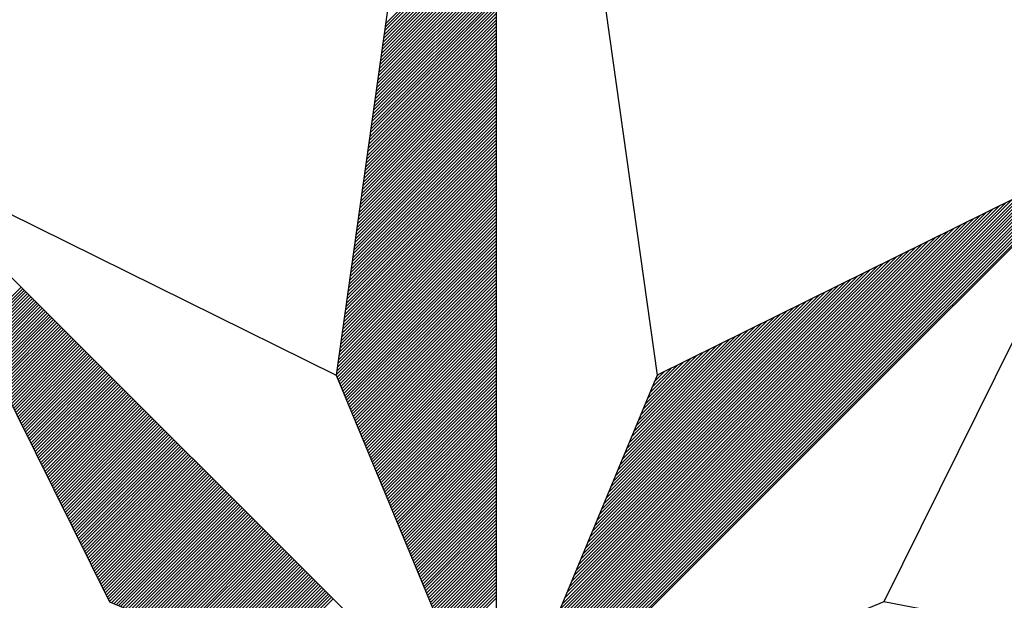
# Model space of a CAD drawing. Header units: metres. Extents: x 183400 to 184400, y 422200 to 427800.
# Tile 12 of 221: x 184268 to 184280, y 422569 to 422576. Entities that reach past the tile are written whole.
import ezdxf

# ---------------------------------------------------------------- set-up
doc = ezdxf.new("R2010")
doc.units = ezdxf.units.M
doc.layers.add('N_MK2', color=7, linetype='Continuous')
doc.layers.add('방위표', color=7, linetype='Continuous')

# ---------------------------------------------------------------- blocks, each defined once
blk = doc.blocks.new('N_MK2')
at = {"layer": '방위표', "color": 7, "linetype": 'Continuous'}
blk.add_lwpolyline([(-106.029, 0), (-33.696, -13.958), (0, 0), (-53.049, -53.048), (-13.958, -33.696), (0, 0), (0, -106.029), (13.958, -33.696), (0, 0), (53.048, -53.049), (33.696, -13.958), (0, 0), (106.028, 0), (33.696, 13.958), (0, 0), (53.049, 53.049), (13.958, 33.696), (0, 0), (0, 133.028), (-13.958, 33.696), (0, 0), (-53.049, 53.049), (-33.696, 13.958), (0, 0)], close=True, dxfattribs=at)
for points in [[(0, 133.028), (13.958, 33.696)], [(-9.698, 64.011), (0, 73.709)], [(-9.652, 64.34), (0, 73.992)], [(-9.837, 63.024), (0, 72.861)], [(-9.791, 63.353), (0, 73.143)], [(-9.744, 63.682), (0, 73.426)], [(-9.976, 62.036), (0, 72.012)], [(-9.929, 62.366), (0, 72.295)], [(-9.883, 62.695), (0, 72.578)], [(-10.114, 61.049), (0, 71.164)], [(-10.068, 61.378), (0, 71.446)], [(-10.022, 61.707), (0, 71.729)], [(-10.253, 60.062), (0, 70.315)], [(-10.207, 60.391), (0, 70.598)], [(-10.161, 60.72), (0, 70.881)], [(-10.392, 59.075), (0, 69.467)], [(-10.346, 59.404), (0, 69.749)], [(-10.299, 59.733), (0, 70.032)], [(-10.531, 58.087), (0, 68.618)], [(-10.484, 58.417), (0, 68.901)], [(-10.438, 58.746), (0, 69.184)], [(-10.669, 57.1), (0, 67.769)], [(-10.623, 57.429), (0, 68.052)], [(-10.577, 57.758), (0, 68.335)], [(-10.808, 56.113), (0, 66.921)], [(-10.762, 56.442), (0, 67.204)], [(-10.716, 56.771), (0, 67.487)], [(-10.947, 55.126), (0, 66.072)], [(-10.9, 55.455), (0, 66.355)], [(-10.854, 55.784), (0, 66.638)], [(-11.085, 54.138), (0, 65.224)], [(-11.039, 54.468), (0, 65.507)], [(-10.993, 54.797), (0, 65.79)], [(-11.224, 53.151), (0, 64.375)], [(-11.178, 53.48), (0, 64.658)], [(-11.132, 53.809), (0, 64.941)], [(-11.363, 52.164), (0, 63.527)], [(-11.317, 52.493), (0, 63.81)], [(-11.27, 52.822), (0, 64.093)], [(-11.502, 51.177), (0, 62.678)], [(-11.455, 51.506), (0, 62.961)], [(-11.409, 51.835), (0, 63.244)], [(-11.64, 50.189), (0, 61.83)], [(-11.594, 50.518), (0, 62.113)], [(-11.548, 50.848), (0, 62.395)], [(-11.779, 49.202), (0, 60.981)], [(-11.733, 49.531), (0, 61.264)], [(-11.687, 49.86), (0, 61.547)], [(-11.918, 48.215), (0, 60.133)], [(-11.872, 48.544), (0, 60.416)], [(-11.825, 48.873), (0, 60.698)], [(-12.057, 47.228), (0, 59.284)], [(-12.01, 47.557), (0, 59.567)], [(-11.964, 47.886), (0, 59.85)], [(-12.195, 46.24), (0, 58.436)], [(-12.149, 46.569), (0, 58.718)], [(-12.103, 46.899), (0, 59.001)], [(-12.334, 45.253), (0, 57.587)], [(-12.288, 45.582), (0, 57.87)], [(-12.242, 45.911), (0, 58.153)], [(-12.473, 44.266), (0, 56.739)], [(-12.426, 44.595), (0, 57.021)], [(-12.38, 44.924), (0, 57.304)], [(-12.611, 43.279), (0, 55.89)], [(-12.565, 43.608), (0, 56.173)], [(-12.519, 43.937), (0, 56.456)], [(-12.75, 42.291), (0, 55.042)], [(-12.704, 42.62), (0, 55.324)], [(-12.658, 42.949), (0, 55.607)], [(-12.889, 41.304), (0, 54.193)], [(-12.843, 41.633), (0, 54.476)], [(-12.796, 41.962), (0, 54.759)], [(-13.028, 40.317), (0, 53.344)], [(-12.981, 40.646), (0, 53.627)], [(-12.935, 40.975), (0, 53.91)], [(-53.049, 53.049), (-13.958, 33.696)], [(-13.166, 39.33), (0, 52.496)], [(-13.12, 39.659), (0, 52.779)], [(-13.074, 39.988), (0, 53.062)], [(0.12, 0.29), (52.713, 52.882)], [(0.32, 0.773), (52.152, 52.605)], [(0.52, 1.256), (51.592, 52.328)], [(53.049, 53.049), (33.696, 13.958)], [(-13.305, 38.342), (0, 51.647)], [(-13.259, 38.671), (0, 51.93)], [(-13.213, 39), (0, 52.213)], [(0.72, 1.739), (51.032, 52.05)], [(0.92, 2.221), (50.472, 51.773)], [(1.12, 2.704), (49.912, 51.496)], [(-13.444, 37.355), (0, 50.799)], [(-13.398, 37.684), (0, 51.082)], [(-13.351, 38.013), (0, 51.365)], [(1.32, 3.187), (49.351, 51.218)], [(1.52, 3.67), (48.791, 50.941)], [(1.72, 4.153), (48.231, 50.664)], [(-13.583, 36.368), (0, 49.95)], [(-13.536, 36.697), (0, 50.233)], [(-13.49, 37.026), (0, 50.516)], [(1.92, 4.636), (47.671, 50.386)], [(2.12, 5.119), (47.111, 50.109)], [(2.32, 5.602), (46.551, 49.832)], [(-13.721, 35.381), (0, 49.102)], [(-13.675, 35.71), (0, 49.385)], [(-13.629, 36.039), (0, 49.667)], [(2.52, 6.084), (45.99, 49.554)], [(2.72, 6.567), (45.43, 49.277)], [(2.92, 7.05), (44.87, 49)], [(-13.86, 34.393), (0, 48.253)], [(-13.814, 34.722), (0, 48.536)], [(-13.768, 35.051), (0, 48.819)], [(3.12, 7.533), (44.31, 48.723)], [(3.32, 8.016), (43.75, 48.445)], [(3.52, 8.499), (43.19, 48.168)], [(-13.953, 33.735), (0, 47.688)], [(-13.906, 34.064), (0, 47.97)], [(-13.885, 33.52), (0, 47.405)], [(3.72, 8.982), (42.629, 47.891)], [(3.92, 9.464), (42.069, 47.613)], [(4.12, 9.947), (41.509, 47.336)], [(-13.802, 33.32), (0, 47.122)], [(-13.719, 33.12), (0, 46.839)], [(-13.636, 32.92), (0, 46.556)], [(-13.554, 32.72), (0, 46.273)], [(4.321, 10.43), (40.949, 47.059)], [(4.521, 10.913), (40.389, 46.781)], [(4.721, 11.396), (39.829, 46.504)], [(-13.471, 32.52), (0, 45.991)], [(-13.388, 32.32), (0, 45.708)], [(-13.305, 32.12), (0, 45.425)], [(4.921, 11.879), (39.268, 46.227)], [(5.121, 12.362), (38.708, 45.949)], [(5.321, 12.844), (38.148, 45.672)], [(-13.222, 31.92), (0, 45.142)], [(-13.139, 31.72), (0, 44.859)], [(-13.057, 31.52), (0, 44.576)], [(5.521, 13.327), (37.588, 45.395)], [(5.721, 13.81), (37.028, 45.117)], [(5.921, 14.293), (36.468, 44.84)], [(6.121, 14.776), (35.907, 44.563)], [(-12.974, 31.32), (0, 44.293)], [(-12.891, 31.12), (0, 44.011)], [(-12.808, 30.92), (0, 43.728)], [(6.321, 15.259), (35.347, 44.285)], [(6.521, 15.742), (34.787, 44.008)], [(6.721, 16.224), (34.227, 43.731)], [(-12.725, 30.72), (0, 43.445)], [(-12.642, 30.52), (0, 43.162)], [(-12.559, 30.32), (0, 42.879)], [(6.921, 16.707), (33.667, 43.453)], [(7.121, 17.19), (33.107, 43.176)], [(7.321, 17.673), (32.546, 42.899)], [(-12.477, 30.12), (0, 42.596)], [(-12.394, 29.92), (0, 42.314)], [(-12.311, 29.72), (0, 42.031)], [(7.521, 18.156), (31.986, 42.621)], [(7.721, 18.639), (31.426, 42.344)], [(7.921, 19.122), (30.866, 42.067)], [(-45.321, 37.439), (-41.38, 41.38)], [(-45.227, 37.25), (-41.239, 41.239)], [(-12.228, 29.52), (0, 41.748)], [(-12.145, 29.32), (0, 41.465)], [(-12.062, 29.12), (0, 41.182)], [(8.121, 19.604), (30.306, 41.789)], [(8.321, 20.087), (29.746, 41.512)], [(8.521, 20.57), (29.185, 41.235)], [(-45.134, 37.061), (-41.097, 41.097)], [(-45.04, 36.872), (-40.956, 40.956)], [(-44.946, 36.682), (-40.814, 40.814)], [(-44.853, 36.493), (-40.673, 40.673)], [(-44.759, 36.304), (-40.532, 40.532)], [(-44.665, 36.115), (-40.39, 40.39)], [(-11.98, 28.92), (0, 40.899)], [(-11.897, 28.72), (0, 40.617)], [(-11.814, 28.52), (0, 40.334)], [(8.721, 21.053), (28.625, 40.957)], [(8.921, 21.536), (28.065, 40.68)], [(9.121, 22.019), (27.505, 40.403)], [(-44.572, 35.926), (-40.249, 40.249)], [(-44.478, 35.737), (-40.107, 40.107)], [(-44.384, 35.547), (-39.966, 39.966)], [(-44.291, 35.358), (-39.824, 39.824)], [(-44.197, 35.169), (-39.683, 39.683)], [(-44.103, 34.98), (-39.542, 39.542)], [(-11.731, 28.32), (0, 40.051)], [(-11.648, 28.12), (0, 39.768)], [(-11.565, 27.92), (0, 39.485)], [(9.321, 22.502), (26.945, 40.125)], [(9.521, 22.984), (26.385, 39.848)], [(9.721, 23.467), (25.824, 39.571)], [(-44.01, 34.791), (-39.4, 39.4)], [(-43.916, 34.601), (-39.259, 39.259)], [(-43.822, 34.412), (-39.117, 39.117)], [(-43.729, 34.223), (-38.976, 38.976)], [(-43.635, 34.034), (-38.834, 38.834)], [(-43.541, 33.845), (-38.693, 38.693)], [(-11.482, 27.72), (0, 39.202)], [(-11.4, 27.52), (0, 38.919)], [(-11.317, 27.32), (0, 38.637)], [(9.921, 23.95), (25.264, 39.293)], [(10.121, 24.433), (24.704, 39.016)], [(10.321, 24.916), (24.144, 38.739)], [(-43.448, 33.656), (-38.552, 38.552)], [(-43.354, 33.466), (-38.41, 38.41)], [(-43.26, 33.277), (-38.269, 38.269)], [(-43.167, 33.088), (-38.127, 38.127)], [(-43.073, 32.899), (-37.986, 37.986)], [(-42.979, 32.71), (-37.845, 37.845)], [(-42.886, 32.52), (-37.703, 37.703)], [(-11.234, 27.12), (0, 38.354)], [(-11.151, 26.92), (0, 38.071)], [(-11.068, 26.72), (0, 37.788)], [(10.521, 25.399), (23.584, 38.461)], [(10.721, 25.882), (23.024, 38.184)], [(10.921, 26.364), (22.463, 37.907)], [(-42.792, 32.331), (-37.562, 37.562)], [(-42.698, 32.142), (-37.42, 37.42)], [(-42.605, 31.953), (-37.279, 37.279)], [(-42.511, 31.764), (-37.137, 37.137)], [(-42.418, 31.575), (-36.996, 36.996)], [(-42.324, 31.385), (-36.855, 36.855)], [(-10.985, 26.52), (0, 37.505)], [(-10.903, 26.32), (0, 37.222)], [(-10.82, 26.12), (0, 36.94)], [(11.121, 26.847), (21.903, 37.629)], [(11.321, 27.33), (21.343, 37.352)], [(11.521, 27.813), (20.783, 37.075)], [(-42.23, 31.196), (-36.713, 36.713)], [(-42.137, 31.007), (-36.572, 36.572)], [(-42.043, 30.818), (-36.43, 36.43)], [(-41.949, 30.629), (-36.289, 36.289)], [(-41.856, 30.439), (-36.147, 36.147)], [(-41.762, 30.25), (-36.006, 36.006)], [(-10.737, 25.92), (0, 36.657)], [(-10.654, 25.72), (0, 36.374)], [(-10.571, 25.52), (0, 36.091)], [(11.721, 28.296), (20.223, 36.797)], [(11.921, 28.779), (19.662, 36.52)], [(12.121, 29.262), (19.102, 36.243)], [(-41.668, 30.061), (-35.865, 35.865)], [(-41.575, 29.872), (-35.723, 35.723)], [(-41.481, 29.683), (-35.582, 35.582)], [(-41.387, 29.494), (-35.44, 35.44)], [(-41.294, 29.304), (-35.299, 35.299)], [(-41.2, 29.115), (-35.158, 35.158)], [(-10.488, 25.32), (0, 35.808)], [(-10.405, 25.12), (0, 35.525)], [(-10.323, 24.92), (0, 35.242)], [(12.321, 29.745), (18.542, 35.966)], [(12.521, 30.227), (17.982, 35.688)], [(12.721, 30.71), (17.422, 35.411)], [(12.921, 31.193), (16.862, 35.134)], [(-41.106, 28.926), (-35.016, 35.016)], [(-41.013, 28.737), (-34.875, 34.875)], [(-40.919, 28.548), (-34.733, 34.733)], [(-40.825, 28.358), (-34.592, 34.592)], [(-40.732, 28.169), (-34.45, 34.45)], [(-40.638, 27.98), (-34.309, 34.309)], [(-10.24, 24.72), (0, 34.96)], [(-10.157, 24.52), (0, 34.677)], [(-10.074, 24.32), (0, 34.394)], [(13.121, 31.676), (16.301, 34.856)], [(13.321, 32.159), (15.741, 34.579)], [(13.521, 32.642), (15.181, 34.302)], [(-40.544, 27.791), (-34.168, 34.168)], [(-40.451, 27.602), (-34.026, 34.026)], [(-40.357, 27.412), (-33.885, 33.885)], [(-40.263, 27.223), (-33.743, 33.743)], [(-40.17, 27.034), (-33.602, 33.602)], [(-40.076, 26.845), (-33.46, 33.46)], [(-9.991, 24.12), (0, 34.111)], [(-9.908, 23.92), (0, 33.828)], [(-9.826, 23.72), (0, 33.545)], [(13.721, 33.125), (14.621, 34.024)], [(13.921, 33.607), (14.061, 33.747)], [(-39.982, 26.656), (-33.319, 33.319)], [(-39.889, 26.467), (-33.178, 33.178)], [(-39.795, 26.277), (-33.036, 33.036)], [(-39.701, 26.088), (-32.895, 32.895)], [(-39.608, 25.899), (-32.753, 32.753)], [(-39.514, 25.71), (-32.612, 32.612)], [(-9.743, 23.52), (0, 33.263)], [(-9.66, 23.32), (0, 32.98)], [(-9.577, 23.12), (0, 32.697)], [(-39.42, 25.521), (-32.471, 32.471)], [(-39.327, 25.331), (-32.329, 32.329)], [(-39.233, 25.142), (-32.188, 32.188)], [(-39.139, 24.953), (-32.046, 32.046)], [(-39.046, 24.764), (-31.905, 31.905)], [(-38.952, 24.575), (-31.763, 31.763)], [(-9.494, 22.92), (0, 32.414)], [(-9.411, 22.72), (0, 32.131)], [(-9.328, 22.52), (0, 31.848)], [(-38.858, 24.386), (-31.622, 31.622)], [(-38.765, 24.196), (-31.481, 31.481)], [(-38.671, 24.007), (-31.339, 31.339)], [(-38.577, 23.818), (-31.198, 31.198)], [(-38.484, 23.629), (-31.056, 31.056)], [(-38.39, 23.44), (-30.915, 30.915)], [(-9.246, 22.32), (0, 31.566)], [(-9.163, 22.12), (0, 31.283)], [(-9.08, 21.92), (0, 31)], [(-38.296, 23.25), (-30.773, 30.773)], [(-38.203, 23.061), (-30.632, 30.632)], [(-38.109, 22.872), (-30.491, 30.491)], [(-38.015, 22.683), (-30.349, 30.349)], [(-37.922, 22.494), (-30.208, 30.208)], [(-37.828, 22.305), (-30.066, 30.066)], [(-8.997, 21.72), (0, 30.717)], [(-8.914, 21.52), (0, 30.434)], [(-8.831, 21.32), (0, 30.151)], [(-37.735, 22.115), (-29.925, 29.925)], [(-37.641, 21.926), (-29.784, 29.784)], [(-37.547, 21.737), (-29.642, 29.642)], [(-37.454, 21.548), (-29.501, 29.501)], [(-37.36, 21.359), (-29.359, 29.359)], [(-37.266, 21.169), (-29.218, 29.218)], [(-8.749, 21.12), (0, 29.868)], [(-8.666, 20.92), (0, 29.586)], [(-8.583, 20.72), (0, 29.303)], [(-37.173, 20.98), (-29.076, 29.076)], [(-37.079, 20.791), (-28.935, 28.935)], [(-36.985, 20.602), (-28.794, 28.794)], [(-36.892, 20.413), (-28.652, 28.652)], [(-36.798, 20.224), (-28.511, 28.511)], [(-36.704, 20.034), (-28.369, 28.369)], [(-8.5, 20.52), (0, 29.02)], [(-8.417, 20.32), (0, 28.737)], [(-8.334, 20.12), (0, 28.454)], [(-36.611, 19.845), (-28.228, 28.228)], [(-36.517, 19.656), (-28.086, 28.086)], [(-36.423, 19.467), (-27.945, 27.945)], [(-36.33, 19.278), (-27.804, 27.804)], [(-36.236, 19.088), (-27.662, 27.662)], [(-36.142, 18.899), (-27.521, 27.521)], [(-8.251, 19.92), (0, 28.171)], [(-8.169, 19.72), (0, 27.889)], [(-8.086, 19.52), (0, 27.606)], [(-36.049, 18.71), (-27.379, 27.379)], [(-35.955, 18.521), (-27.238, 27.238)], [(-35.861, 18.332), (-27.096, 27.096)], [(-35.768, 18.143), (-26.955, 26.955)], [(-35.674, 17.953), (-26.814, 26.814)], [(-35.58, 17.764), (-26.672, 26.672)], [(-8.003, 19.32), (0, 27.323)], [(-7.92, 19.12), (0, 27.04)], [(-7.837, 18.92), (0, 26.757)], [(-35.487, 17.575), (-26.531, 26.531)], [(-35.393, 17.386), (-26.389, 26.389)], [(-35.299, 17.197), (-26.248, 26.248)], [(-35.206, 17.007), (-26.107, 26.107)], [(-35.112, 16.818), (-25.965, 25.965)], [(-35.018, 16.629), (-25.824, 25.824)], [(-7.754, 18.72), (0, 26.474)], [(-7.672, 18.52), (0, 26.191)], [(-7.589, 18.32), (0, 25.909)], [(-34.925, 16.44), (-25.682, 25.682)], [(-34.831, 16.251), (-25.541, 25.541)], [(-34.737, 16.061), (-25.399, 25.399)], [(-34.644, 15.872), (-25.258, 25.258)], [(-34.55, 15.683), (-25.117, 25.117)], [(-34.456, 15.494), (-24.975, 24.975)], [(-7.506, 18.12), (0, 25.626)], [(-7.423, 17.92), (0, 25.343)], [(-7.34, 17.72), (0, 25.06)], [(-34.363, 15.305), (-24.834, 24.834)], [(-34.269, 15.116), (-24.692, 24.692)], [(-34.175, 14.926), (-24.551, 24.551)], [(-34.082, 14.737), (-24.409, 24.409)], [(-33.988, 14.548), (-24.268, 24.268)], [(-33.894, 14.359), (-24.127, 24.127)], [(-7.257, 17.52), (0, 24.777)], [(-7.174, 17.32), (0, 24.494)], [(-7.092, 17.12), (0, 24.212)], [(-33.801, 14.17), (-23.985, 23.985)], [(-33.707, 13.98), (-23.844, 23.844)], [(-33.52, 13.885), (-23.702, 23.702)], [(-33.32, 13.802), (-23.561, 23.561)], [(-33.12, 13.719), (-23.42, 23.42)], [(-32.92, 13.636), (-23.278, 23.278)], [(-32.72, 13.554), (-23.137, 23.137)], [(-7.009, 16.92), (0, 23.929)], [(-6.926, 16.72), (0, 23.646)], [(-6.843, 16.52), (0, 23.363)], [(-32.52, 13.471), (-22.995, 22.995)], [(-32.32, 13.388), (-22.854, 22.854)], [(-32.12, 13.305), (-22.712, 22.712)], [(-31.92, 13.222), (-22.571, 22.571)], [(-31.72, 13.139), (-22.43, 22.43)], [(-31.52, 13.057), (-22.288, 22.288)], [(-6.76, 16.32), (0, 23.08)], [(-6.677, 16.12), (0, 22.797)], [(-6.595, 15.92), (0, 22.515)], [(-31.32, 12.974), (-22.147, 22.147)], [(-31.12, 12.891), (-22.005, 22.005)], [(-30.92, 12.808), (-21.864, 21.864)], [(-30.72, 12.725), (-21.722, 21.722)], [(-30.52, 12.642), (-21.581, 21.581)], [(-30.32, 12.559), (-21.44, 21.44)], [(-6.512, 15.72), (0, 22.232)], [(-6.429, 15.52), (0, 21.949)], [(-6.346, 15.32), (0, 21.666)], [(-30.12, 12.477), (-21.298, 21.298)], [(-29.92, 12.394), (-21.157, 21.157)], [(-29.72, 12.311), (-21.015, 21.015)], [(-29.52, 12.228), (-20.874, 20.874)], [(-29.32, 12.145), (-20.733, 20.733)], [(-29.12, 12.062), (-20.591, 20.591)], [(-6.263, 15.12), (0, 21.383)], [(-6.18, 14.92), (0, 21.1)], [(-6.097, 14.72), (0, 20.817)], [(-28.92, 11.98), (-20.45, 20.45)], [(-28.72, 11.897), (-20.308, 20.308)], [(-28.52, 11.814), (-20.167, 20.167)], [(-28.32, 11.731), (-20.025, 20.025)], [(-28.12, 11.648), (-19.884, 19.884)], [(-27.92, 11.565), (-19.743, 19.743)], [(-6.015, 14.52), (0, 20.535)], [(-5.932, 14.32), (0, 20.252)], [(-5.849, 14.12), (0, 19.969)], [(-27.72, 11.482), (-19.601, 19.601)], [(-27.52, 11.4), (-19.46, 19.46)], [(-27.32, 11.317), (-19.318, 19.318)], [(-27.12, 11.234), (-19.177, 19.177)], [(-26.92, 11.151), (-19.035, 19.035)], [(-26.72, 11.068), (-18.894, 18.894)], [(-5.766, 13.92), (0, 19.686)], [(-5.683, 13.72), (0, 19.403)], [(-5.6, 13.52), (0, 19.12)], [(-26.52, 10.985), (-18.753, 18.753)], [(-26.32, 10.903), (-18.611, 18.611)], [(-26.12, 10.82), (-18.47, 18.47)], [(-25.92, 10.737), (-18.328, 18.328)], [(-25.72, 10.654), (-18.187, 18.187)], [(-25.52, 10.571), (-18.046, 18.046)], [(-5.518, 13.32), (0, 18.838)], [(-5.435, 13.12), (0, 18.555)], [(-5.352, 12.92), (0, 18.272)], [(-25.32, 10.488), (-17.904, 17.904)], [(-25.12, 10.405), (-17.763, 17.763)], [(-24.92, 10.323), (-17.621, 17.621)], [(-24.72, 10.24), (-17.48, 17.48)], [(-24.52, 10.157), (-17.338, 17.338)], [(-24.32, 10.074), (-17.197, 17.197)], [(-5.269, 12.72), (0, 17.989)], [(-5.186, 12.52), (0, 17.706)], [(-5.103, 12.32), (0, 17.423)], [(-5.021, 12.12), (0, 17.141)], [(-24.12, 9.991), (-17.056, 17.056)], [(-23.92, 9.908), (-16.914, 16.914)], [(-23.72, 9.826), (-16.773, 16.773)], [(-23.52, 9.743), (-16.631, 16.631)], [(-23.32, 9.66), (-16.49, 16.49)], [(-23.12, 9.577), (-16.348, 16.348)], [(-4.938, 11.92), (0, 16.858)], [(-4.855, 11.72), (0, 16.575)], [(-4.772, 11.52), (0, 16.292)], [(-22.92, 9.494), (-16.207, 16.207)], [(-22.72, 9.411), (-16.066, 16.066)], [(-22.52, 9.328), (-15.924, 15.924)], [(-22.32, 9.246), (-15.783, 15.783)], [(-22.12, 9.163), (-15.641, 15.641)], [(-21.92, 9.08), (-15.5, 15.5)], [(-4.689, 11.32), (0, 16.009)], [(-4.606, 11.12), (0, 15.726)], [(-4.523, 10.92), (0, 15.443)], [(-21.72, 8.997), (-15.358, 15.358)], [(-21.52, 8.914), (-15.217, 15.217)], [(-21.32, 8.831), (-15.076, 15.076)], [(-21.12, 8.749), (-14.934, 14.934)], [(-20.92, 8.666), (-14.793, 14.793)], [(-20.72, 8.583), (-14.651, 14.651)], [(-4.441, 10.72), (0, 15.161)], [(-4.358, 10.52), (0, 14.878)], [(-4.275, 10.32), (0, 14.595)], [(-20.52, 8.5), (-14.51, 14.51)], [(-20.32, 8.417), (-14.369, 14.369)], [(-20.12, 8.334), (-14.227, 14.227)], [(-4.192, 10.12), (0, 14.312)]]:
    blk.add_lwpolyline(points, dxfattribs=at)

msp = doc.modelspace()

# ---------------------------------------------------------------- block references
at = {"layer": 'N_MK2', "linetype": 'Continuous', "lineweight": 15, "xscale": 0.1399996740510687, "yscale": 0.1399996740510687, "zscale": 0.139999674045}
msp.add_blockref('N_MK2', (184273.805, 422566.673), dxfattribs=at)

doc.saveas('drawing.dxf')
